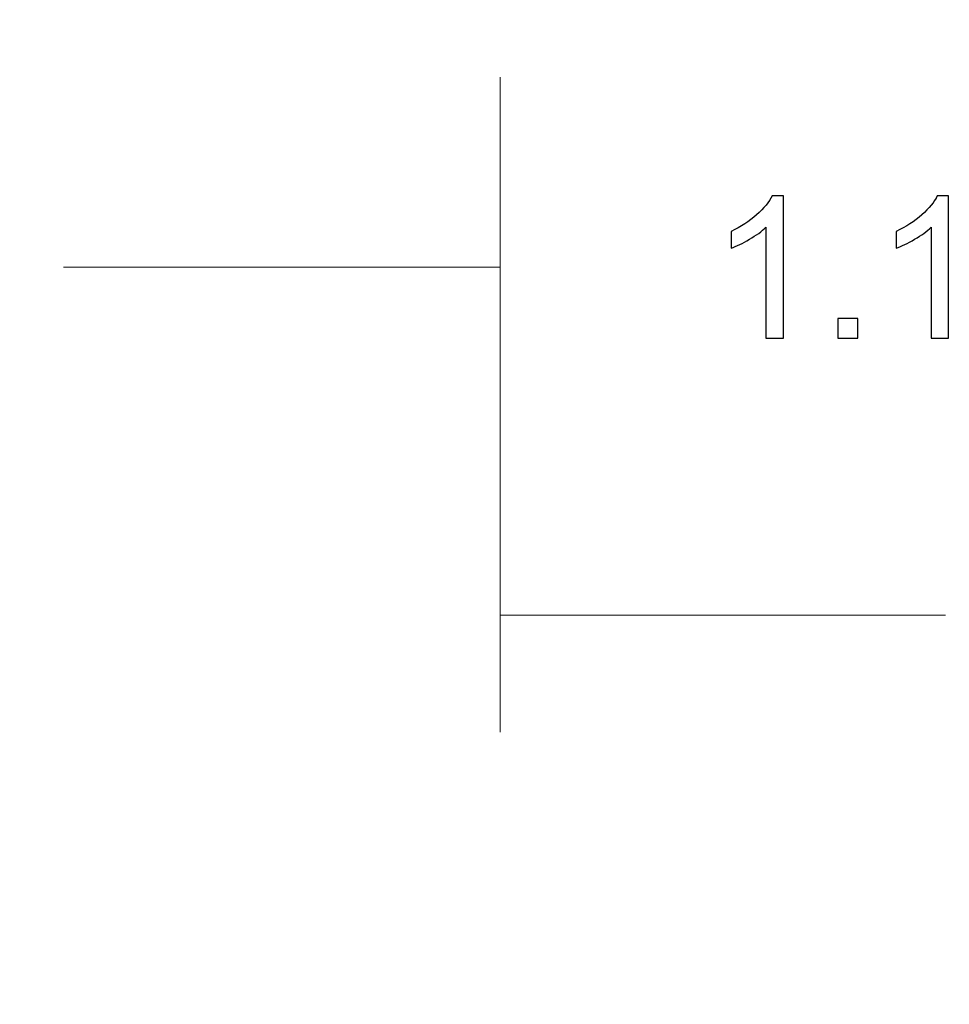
# Model space of a CAD drawing. Header units: centimetres. Extents: x -105 to 112, y -140 to 143.
# Tile 3 of 90: x -101.67 to -99.68, y -121.26 to -119.15. Entities that reach past the tile are written whole.
import ezdxf

# ---------------------------------------------------------------- set-up
doc = ezdxf.new("R2010")
doc.units = ezdxf.units.CM
doc.header["$MEASUREMENT"] = 0
doc.layers.add('Layer 1', color=7, linetype='Continuous')

msp = doc.modelspace()

# ---------------------------------------------------------------- linework, layer by layer
at = {"layer": 'Layer 1', "color": 240, "lineweight": 211}
msp.add_open_spline([(-100.73824, -37.30038), (-100.73824, -37.30038), (27.42324, -37.30038), (27.42324, -37.30038), (27.42324, -37.30038), (29.71918, -37.30038), (31.59804, -39.17888), (31.59804, -41.47518), (31.59804, -41.47518), (31.59804, -41.47518), (31.59804, -119.18666), (31.59804, -119.18666), (31.59804, -119.18666), (31.59804, -121.48289), (29.71918, -123.36182), (27.42324, -123.36182), (27.42324, -123.36182), (27.42324, -123.36182), (-100.73824, -123.36182), (-100.73824, -123.36182), (-100.73824, -123.36182), (-103.0344, -123.36182), (-104.91305, -121.48289), (-104.91305, -119.18666), (-104.91305, -119.18666), (-104.91305, -119.18666), (-104.91305, -41.47518), (-104.91305, -41.47518), (-104.91305, -41.47518), (-104.91305, -39.17888), (-103.0344, -37.30038), (-100.73824, -37.30038)], degree=3, knots=[0, 0, 0, 0, 0.1111111, 0.1111111, 0.1111111, 0.1111111, 0.2222222, 0.2222222, 0.2222222, 0.2222222, 0.3333333, 0.3333333, 0.3333333, 0.3333333, 0.4444444, 0.4444444, 0.4444444, 0.4444444, 0.5555556, 0.5555556, 0.5555556, 0.5555556, 0.6666667, 0.6666667, 0.6666667, 0.6666667, 0.7777778, 0.7777778, 0.7777778, 0.7777778, 1, 1, 1, 1], dxfattribs=at)
at = {"layer": 'Layer 1', "color": 155, "lineweight": 9}
for points in [[(-100.64485, -119.27415), (-100.64485, -119.27415), (-100.64485, -120.67475), (-100.64485, -120.67475)], [(-100.64485, -119.27415), (-100.64485, -119.27415), (-100.64485, -119.93003), (-100.64485, -119.93003)], [(-100.64485, -119.67989), (-100.64485, -119.67989), (-101.57811, -119.67989), (-101.57811, -119.67989)], [(-99.69265, -120.42461), (-99.69265, -120.42461), (-100.64485, -120.42461), (-100.64485, -120.42461)]]:
    msp.add_open_spline(points, degree=3, dxfattribs=at)
at = {"layer": 'Layer 1', "color": 155}
for points, knots in [([(-100.03909, -119.83232), (-100.03909, -119.83232), (-100.07633, -119.83232), (-100.07633, -119.83232), (-100.07633, -119.83232), (-100.07633, -119.83232), (-100.07633, -119.5949), (-100.07633, -119.5949), (-100.07633, -119.5949), (-100.08536, -119.60369), (-100.09713, -119.61214), (-100.11168, -119.62065), (-100.11168, -119.62065), (-100.12616, -119.62908), (-100.13927, -119.63541), (-100.15084, -119.63966), (-100.15084, -119.63966), (-100.15084, -119.63966), (-100.15084, -119.60369), (-100.15084, -119.60369), (-100.15084, -119.60369), (-100.13004, -119.59419), (-100.11188, -119.58218), (-100.09627, -119.56843), (-100.09627, -119.56843), (-100.08067, -119.5543), (-100.06959, -119.54089), (-100.06314, -119.52783), (-100.06314, -119.52783), (-100.06314, -119.52783), (-100.03909, -119.52783), (-100.03909, -119.52783), (-100.03909, -119.52783), (-100.03909, -119.52783), (-100.03909, -119.83232), (-100.03909, -119.83232)], [0, 0, 0, 0, 0.1, 0.1, 0.1, 0.1, 0.2, 0.2, 0.2, 0.2, 0.3, 0.3, 0.3, 0.3, 0.4, 0.4, 0.4, 0.4, 0.5, 0.5, 0.5, 0.5, 0.6, 0.6, 0.6, 0.6, 0.7, 0.7, 0.7, 0.7, 0.8, 0.8, 0.8, 0.8, 1, 1, 1, 1]), ([(-99.68606, -119.83232), (-99.68606, -119.83232), (-99.72332, -119.83232), (-99.72332, -119.83232), (-99.72332, -119.83232), (-99.72332, -119.83232), (-99.72332, -119.5949), (-99.72332, -119.5949), (-99.72332, -119.5949), (-99.73225, -119.60369), (-99.74403, -119.61214), (-99.75858, -119.62065), (-99.75858, -119.62065), (-99.77313, -119.62908), (-99.78626, -119.63541), (-99.79781, -119.63966), (-99.79781, -119.63966), (-99.79781, -119.63966), (-99.79781, -119.60369), (-99.79781, -119.60369), (-99.79781, -119.60369), (-99.77703, -119.59419), (-99.75879, -119.58218), (-99.74319, -119.56843), (-99.74319, -119.56843), (-99.72764, -119.5543), (-99.7165, -119.54089), (-99.71004, -119.52783), (-99.71004, -119.52783), (-99.71004, -119.52783), (-99.68606, -119.52783), (-99.68606, -119.52783), (-99.68606, -119.52783), (-99.68606, -119.52783), (-99.68606, -119.83232), (-99.68606, -119.83232)], [0, 0, 0, 0, 0.1, 0.1, 0.1, 0.1, 0.2, 0.2, 0.2, 0.2, 0.3, 0.3, 0.3, 0.3, 0.4, 0.4, 0.4, 0.4, 0.5, 0.5, 0.5, 0.5, 0.6, 0.6, 0.6, 0.6, 0.7, 0.7, 0.7, 0.7, 0.8, 0.8, 0.8, 0.8, 1, 1, 1, 1]), ([(-99.92265, -119.83232), (-99.92265, -119.83232), (-99.92265, -119.78996), (-99.92265, -119.78996), (-99.92265, -119.78996), (-99.92265, -119.78996), (-99.88027, -119.78996), (-99.88027, -119.78996), (-99.88027, -119.78996), (-99.88027, -119.78996), (-99.88027, -119.83232), (-99.88027, -119.83232), (-99.88027, -119.83232), (-99.88027, -119.83232), (-99.92265, -119.83232), (-99.92265, -119.83232), (-99.92265, -119.83232), (-99.92265, -119.83232), (-99.92265, -119.83232), (-99.92265, -119.83232)], [0, 0, 0, 0, 0.1666667, 0.1666667, 0.1666667, 0.1666667, 0.3333333, 0.3333333, 0.3333333, 0.3333333, 0.5, 0.5, 0.5, 0.5, 0.6666667, 0.6666667, 0.6666667, 0.6666667, 1, 1, 1, 1])]:
    msp.add_open_spline(points, degree=3, knots=knots, dxfattribs=at)
at = {"layer": 'Layer 1', "color": 155, "lineweight": 9}
for points, knots in [([(-100.03909, -119.83232), (-100.03909, -119.83232), (-100.07633, -119.83232), (-100.07633, -119.83232), (-100.07633, -119.83232), (-100.07633, -119.83232), (-100.07633, -119.5949), (-100.07633, -119.5949), (-100.07633, -119.5949), (-100.08536, -119.60369), (-100.09713, -119.61214), (-100.11168, -119.62065), (-100.11168, -119.62065), (-100.12616, -119.62908), (-100.13927, -119.63541), (-100.15084, -119.63966), (-100.15084, -119.63966), (-100.15084, -119.63966), (-100.15084, -119.60369), (-100.15084, -119.60369), (-100.15084, -119.60369), (-100.13004, -119.59419), (-100.11188, -119.58218), (-100.09627, -119.56843), (-100.09627, -119.56843), (-100.08067, -119.5543), (-100.06959, -119.54089), (-100.06314, -119.52783), (-100.06314, -119.52783), (-100.06314, -119.52783), (-100.03909, -119.52783), (-100.03909, -119.52783), (-100.03909, -119.52783), (-100.03909, -119.52783), (-100.03909, -119.83232), (-100.03909, -119.83232)], [0, 0, 0, 0, 0.1, 0.1, 0.1, 0.1, 0.2, 0.2, 0.2, 0.2, 0.3, 0.3, 0.3, 0.3, 0.4, 0.4, 0.4, 0.4, 0.5, 0.5, 0.5, 0.5, 0.6, 0.6, 0.6, 0.6, 0.7, 0.7, 0.7, 0.7, 0.8, 0.8, 0.8, 0.8, 1, 1, 1, 1]), ([(-99.68606, -119.83232), (-99.68606, -119.83232), (-99.72332, -119.83232), (-99.72332, -119.83232), (-99.72332, -119.83232), (-99.72332, -119.83232), (-99.72332, -119.5949), (-99.72332, -119.5949), (-99.72332, -119.5949), (-99.73225, -119.60369), (-99.74403, -119.61214), (-99.75858, -119.62065), (-99.75858, -119.62065), (-99.77313, -119.62908), (-99.78626, -119.63541), (-99.79781, -119.63966), (-99.79781, -119.63966), (-99.79781, -119.63966), (-99.79781, -119.60369), (-99.79781, -119.60369), (-99.79781, -119.60369), (-99.77703, -119.59419), (-99.75879, -119.58218), (-99.74319, -119.56843), (-99.74319, -119.56843), (-99.72764, -119.5543), (-99.7165, -119.54089), (-99.71004, -119.52783), (-99.71004, -119.52783), (-99.71004, -119.52783), (-99.68606, -119.52783), (-99.68606, -119.52783), (-99.68606, -119.52783), (-99.68606, -119.52783), (-99.68606, -119.83232), (-99.68606, -119.83232)], [0, 0, 0, 0, 0.1, 0.1, 0.1, 0.1, 0.2, 0.2, 0.2, 0.2, 0.3, 0.3, 0.3, 0.3, 0.4, 0.4, 0.4, 0.4, 0.5, 0.5, 0.5, 0.5, 0.6, 0.6, 0.6, 0.6, 0.7, 0.7, 0.7, 0.7, 0.8, 0.8, 0.8, 0.8, 1, 1, 1, 1]), ([(-99.92265, -119.83232), (-99.92265, -119.83232), (-99.92265, -119.78996), (-99.92265, -119.78996), (-99.92265, -119.78996), (-99.92265, -119.78996), (-99.88027, -119.78996), (-99.88027, -119.78996), (-99.88027, -119.78996), (-99.88027, -119.78996), (-99.88027, -119.83232), (-99.88027, -119.83232), (-99.88027, -119.83232), (-99.88027, -119.83232), (-99.92265, -119.83232), (-99.92265, -119.83232), (-99.92265, -119.83232), (-99.92265, -119.83232), (-99.92265, -119.83232), (-99.92265, -119.83232)], [0, 0, 0, 0, 0.1666667, 0.1666667, 0.1666667, 0.1666667, 0.3333333, 0.3333333, 0.3333333, 0.3333333, 0.5, 0.5, 0.5, 0.5, 0.6666667, 0.6666667, 0.6666667, 0.6666667, 1, 1, 1, 1])]:
    msp.add_open_spline(points, degree=3, knots=knots, dxfattribs=at)

doc.saveas('drawing.dxf')
